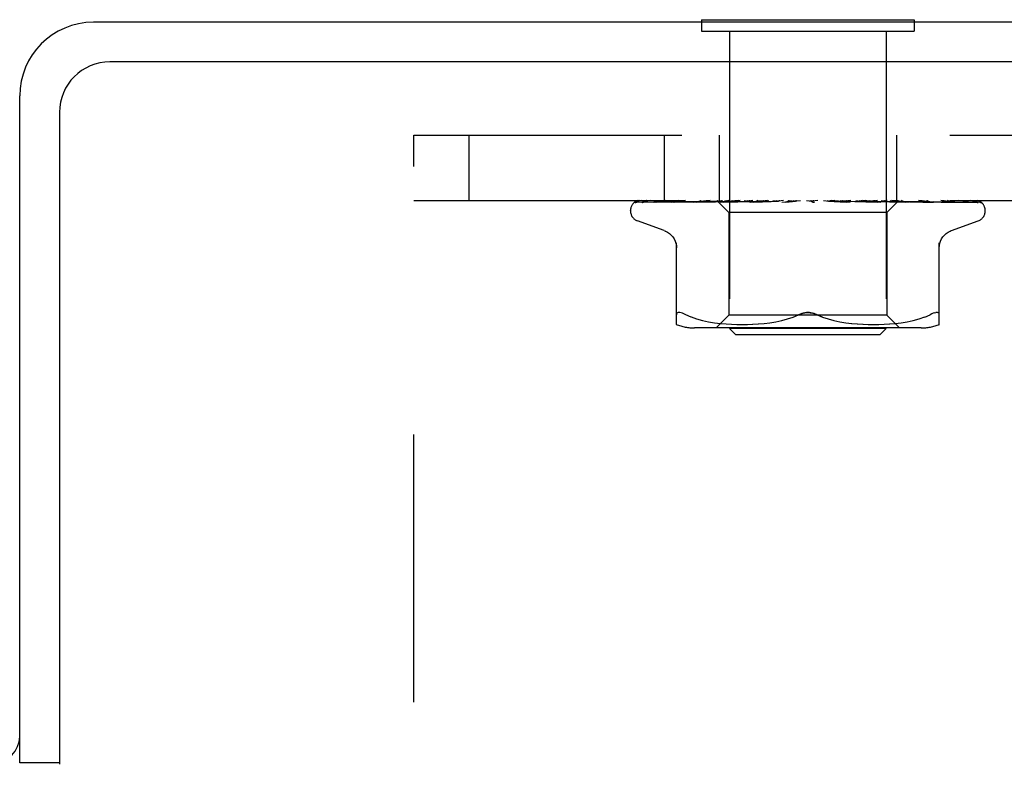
# Model space of a CAD drawing. Header units: inches. Extents: x 0 to 77.3, y 0 to 50.
# Tile 8 of 56: x 3.8 to 5.4, y 31.9 to 33.1. Entities that reach past the tile are written whole.
import ezdxf

# ---------------------------------------------------------------- set-up
doc = ezdxf.new("R2010")
doc.units = ezdxf.units.IN
doc.header["$LTSCALE"] = 4.25
doc.header["$MEASUREMENT"] = 0
doc.linetypes.add('HIDDEN', pattern=[0.2, 0.1, -0.1])
doc.layers.get('0').update_dxf_attribs({"linetype": 'CONTINUOUS'})
doc.layers.add('DEFAULT_2', color=8, linetype='HIDDEN')

msp = doc.modelspace()

# ---------------------------------------------------------------- linework, layer by layer
at = {"color": 3, "linetype": 'Continuous'}
for p, q in [((9.410646, 33.048388), (3.932646, 33.048388)), ((9.410646, 32.985388), (3.958646, 32.985388)), ((3.815646, 31.873388), (3.815646, 32.931388)), ((3.878646, 32.905388), (3.878646, 31.87151))]:
    msp.add_line(p, q, dxfattribs=at)
at = {"color": 7, "linetype": 'Continuous'}
for p, q in [((4.897146, 33.052388), (4.897146, 33.048388)), ((4.897146, 33.052388), (5.234146, 33.052388)), ((5.234146, 33.052388), (5.234146, 33.048388)), ((3.878646, 31.873388), (3.815646, 31.873388))]:
    msp.add_line(p, q, dxfattribs=at)
at = {"color": 3, "linetype": 'Continuous'}
for centre, radius, start, end in [((3.932646, 32.931388), 0.117, 90, 180), ((3.958646, 32.905388), 0.08, 90, 180), ((3.773646, 31.915388), 0.042, 270, 360)]:
    msp.add_arc(centre, radius, start, end, dxfattribs=at)
at = {"layer": 'DEFAULT_2', "color": 8, "linetype": 'HIDDEN'}
for p, q in [((4.897146, 33.048388), (4.897146, 33.034388)), ((5.234146, 33.048388), (5.234146, 33.034388)), ((4.897146, 33.034388), (5.234146, 33.034388)), ((4.941646, 33.034388), (4.941646, 32.562388)), ((5.189646, 33.034388), (5.189646, 32.562388)), ((4.440646, 31.119388), (4.440646, 32.869388)), ((4.440646, 32.869388), (8.690646, 32.869388)), ((4.527946, 32.869388), (4.527946, 32.765388)), ((4.837946, 32.869388), (4.837946, 32.765388)), ((4.925146, 32.869388), (4.925146, 32.765388)), ((5.206146, 32.869388), (5.206146, 32.765388)), ((4.440646, 32.765388), (8.690646, 32.765388)), ((4.794015, 32.762745), (4.840172, 32.763419)), ((4.794614, 32.762745), (4.862695, 32.763745)), ((4.80324, 32.762745), (4.869751, 32.763745)), ((4.805015, 32.762745), (4.891164, 32.764054)), ((4.824845, 32.762745), (4.88527, 32.763745)), ((4.840555, 32.763419), (4.904762, 32.764347)), ((4.849401, 32.76274), (4.849495, 32.762746)), ((4.849491, 32.762745), (4.904617, 32.763746)), ((4.853387, 32.762745), (4.889046, 32.76342)), ((4.86298, 32.763745), (4.922806, 32.764601)), ((4.884851, 32.762746), (4.945648, 32.764055)), ((4.884986, 32.762755), (4.884855, 32.762746)), ((4.88527, 32.763745), (4.938274, 32.764602)), ((4.889046, 32.76342), (4.923143, 32.764055)), ((4.889617, 32.762746), (4.919049, 32.76342)), ((4.89058, 32.764054), (4.927923, 32.764602)), ((4.891164, 32.764054), (4.928076, 32.764602)), ((4.910637, 32.765388), (4.904344, 32.764776)), ((4.904617, 32.763746), (4.952749, 32.764602)), ((4.90488, 32.764347), (4.922857, 32.764601)), ((4.919049, 32.76342), (4.947219, 32.764055)), ((4.921395, 32.765388), (4.940396, 32.746387)), ((4.922858, 32.764601), (4.922782, 32.764625)), ((4.922806, 32.764601), (4.922833, 32.764625)), ((4.923143, 32.764055), (4.953086, 32.764602)), ((4.926768, 32.762747), (4.993805, 32.764603)), ((4.927022, 32.762763), (4.926772, 32.762747)), ((4.935007, 32.763531), (4.927028, 32.762763)), ((4.928077, 32.764601), (4.927895, 32.764625)), ((4.927924, 32.764601), (4.928046, 32.764625)), ((4.932237, 32.762747), (4.954377, 32.763422)), ((4.944014, 32.764378), (4.935007, 32.763531)), ((4.938275, 32.764601), (4.937986, 32.764625)), ((4.938026, 32.764601), (4.938232, 32.764625)), ((4.955105, 32.765388), (4.944014, 32.764378)), ((4.945648, 32.764055), (4.971566, 32.764602)), ((4.946828, 32.765388), (4.952691, 32.764625)), ((4.947219, 32.764055), (4.971979, 32.764602)), ((4.953086, 32.764601), (4.952691, 32.764625)), ((4.952749, 32.764601), (4.953023, 32.764625)), ((4.958142, 32.765388), (4.953023, 32.764625)), ((4.954377, 32.763422), (4.975601, 32.764056)), ((4.964456, 32.765388), (4.971478, 32.764625)), ((4.971979, 32.764602), (4.971478, 32.764625)), ((4.971565, 32.764603), (4.971884, 32.764625)), ((4.978287, 32.765388), (4.971884, 32.764625)), ((4.974017, 32.762767), (4.973753, 32.76275)), ((4.973757, 32.76275), (5.018692, 32.764606)), ((4.974045, 32.762769), (4.986535, 32.76389)), ((4.975601, 32.764056), (4.994283, 32.764603)), ((4.979749, 32.762752), (4.993794, 32.763426)), ((4.985741, 32.765388), (4.993669, 32.764625)), ((4.986535, 32.76389), (4.998329, 32.764932)), ((4.99391, 32.764607), (4.993669, 32.764625)), ((4.993794, 32.763426), (5.007303, 32.76406)), ((4.993805, 32.764603), (4.994135, 32.764625)), ((4.994283, 32.764604), (4.99391, 32.764607)), ((5.00159, 32.765388), (4.994135, 32.764625)), ((4.998329, 32.764932), (5.003558, 32.765388)), ((5.007303, 32.76406), (5.019229, 32.764607)), ((5.009913, 32.765388), (5.018462, 32.764625)), ((5.018692, 32.764606), (5.01897, 32.764625)), ((5.027208, 32.765388), (5.01897, 32.764625)), ((5.024278, 32.762769), (5.054216, 32.765388)), ((5.030749, 32.762794), (5.036147, 32.763462)), ((5.0361, 32.765388), (5.044959, 32.764625)), ((5.036147, 32.763462), (5.041434, 32.764094)), ((5.041434, 32.764094), (5.046176, 32.764639)), ((5.063355, 32.765388), (5.072205, 32.764625)), ((5.069174, 32.765388), (5.06955, 32.765194)), ((5.070975, 32.764604), (5.070855, 32.764714)), ((5.071059, 32.764528), (5.070975, 32.764604)), ((5.071107, 32.764486), (5.071059, 32.764528)), ((5.071221, 32.764387), (5.071161, 32.764439)), ((5.071925, 32.763849), (5.071941, 32.763838)), ((5.081636, 32.765388), (5.072742, 32.764625)), ((5.090693, 32.765388), (5.099213, 32.764625)), ((5.09883, 32.764613), (5.107198, 32.764068)), ((5.09941, 32.76461), (5.099213, 32.764625)), ((5.09941, 32.76461), (5.132631, 32.762754)), ((5.108479, 32.765388), (5.099735, 32.764625)), ((5.132432, 32.762769), (5.102572, 32.765388)), ((5.107198, 32.764068), (5.116645, 32.763433)), ((5.116645, 32.763433), (5.126428, 32.76276)), ((5.117125, 32.765388), (5.125008, 32.764625)), ((5.124816, 32.764604), (5.125497, 32.764625)), ((5.124816, 32.764605), (5.140191, 32.764058)), ((5.125324, 32.764604), (5.125008, 32.764625)), ((5.125324, 32.764604), (5.181564, 32.762748)), ((5.133773, 32.765388), (5.125497, 32.764625)), ((5.132641, 32.762754), (5.132441, 32.762768)), ((5.140191, 32.764058), (5.157637, 32.763423)), ((5.141697, 32.765388), (5.148658, 32.764625)), ((5.14854, 32.764602), (5.149096, 32.764625)), ((5.148541, 32.764603), (5.17036, 32.764056)), ((5.148987, 32.764602), (5.148658, 32.764625)), ((5.148988, 32.764603), (5.198458, 32.763421)), ((5.156605, 32.765388), (5.149096, 32.764625)), ((5.159223, 32.764781), (5.152355, 32.765388)), ((5.157637, 32.763423), (5.175812, 32.762749)), ((5.168294, 32.763963), (5.159223, 32.764781)), ((5.16352, 32.765388), (5.169307, 32.764625)), ((5.181286, 32.762766), (5.168294, 32.763963)), ((5.16923, 32.764602), (5.169678, 32.764625)), ((5.169231, 32.764602), (5.196706, 32.764055)), ((5.169607, 32.764602), (5.169307, 32.764625)), ((5.17615, 32.765388), (5.169678, 32.764625)), ((5.17036, 32.764056), (5.19517, 32.763421)), ((5.181573, 32.762748), (5.181291, 32.762765)), ((5.181806, 32.765388), (5.184069, 32.765005)), ((5.184069, 32.765005), (5.18621, 32.764625)), ((5.186158, 32.764601), (5.186501, 32.764625)), ((5.186159, 32.764602), (5.236194, 32.763746)), ((5.186452, 32.764601), (5.18621, 32.764625)), ((5.189152, 32.765005), (5.186501, 32.764625)), ((5.1917, 32.765388), (5.189152, 32.765005)), ((5.209137, 32.764628), (5.190896, 32.746387)), ((5.19517, 32.763421), (5.221073, 32.762746)), ((5.196706, 32.764055), (5.227982, 32.76342)), ((5.198458, 32.763421), (5.226213, 32.762746)), ((5.198719, 32.764601), (5.198955, 32.764625)), ((5.19872, 32.764602), (5.255328, 32.763745)), ((5.198921, 32.764601), (5.198755, 32.764625)), ((5.205559, 32.764778), (5.199022, 32.765388)), ((5.214046, 32.763959), (5.205559, 32.764778)), ((5.206463, 32.764601), (5.206591, 32.764625)), ((5.206565, 32.764601), (5.20649, 32.764625)), ((5.209858, 32.765388), (5.20911, 32.764601)), ((5.20911, 32.764601), (5.209116, 32.764607)), ((5.20911, 32.764601), (5.291953, 32.763419)), ((5.209116, 32.764607), (5.209133, 32.764625)), ((5.226209, 32.762747), (5.226006, 32.76276)), ((5.227982, 32.76342), (5.260675, 32.762745)), ((5.236194, 32.763746), (5.293207, 32.762745)), ((5.255328, 32.763745), (5.319845, 32.762745)), ((5.26498, 32.76275), (5.25834, 32.76352)), ((5.265021, 32.762746), (5.264989, 32.762749)), ((5.265409, 32.763745), (5.332687, 32.762745)), ((5.293208, 32.762746), (5.293438, 32.762728)), ((5.29661, 32.762746), (5.296721, 32.762741)), ((5.296721, 32.762741), (5.296866, 32.762727)), ((4.784396, 32.748891), (4.784396, 32.749721)), ((4.940396, 32.746387), (4.940396, 32.583364)), ((5.190896, 32.746387), (4.940396, 32.746387)), ((5.190896, 32.746387), (5.190896, 32.583364)), ((5.342381, 32.76107), (5.342326, 32.761123)), ((5.346896, 32.748891), (5.346896, 32.749721)), ((4.837654, 32.717837), (4.795362, 32.73323)), ((5.293638, 32.717837), (5.33593, 32.73323)), ((4.857312, 32.56888), (4.857312, 32.698102)), ((5.273979, 32.56888), (5.273979, 32.698102)), ((4.880358, 32.580693), (4.871896, 32.584299)), ((4.880328, 32.580703), (4.889218, 32.577628)), ((4.88917, 32.577643), (4.898575, 32.575119)), ((4.898523, 32.575132), (4.908131, 32.573117)), ((4.940396, 32.583364), (4.920396, 32.563364)), ((5.190896, 32.583364), (4.940396, 32.583364)), ((5.014888, 32.573128), (5.024389, 32.575113)), ((5.024305, 32.575094), (5.033612, 32.577589)), ((5.033564, 32.577575), (5.042482, 32.58066)), ((5.042461, 32.580652), (5.051062, 32.584299)), ((5.088831, 32.580652), (5.080229, 32.584299)), ((5.097679, 32.577589), (5.106986, 32.575094)), ((5.106903, 32.575113), (5.116404, 32.573128)), ((5.190896, 32.583364), (5.210896, 32.563364)), ((5.223161, 32.573117), (5.232769, 32.575132)), ((5.232716, 32.575119), (5.242122, 32.577643)), ((5.242074, 32.577628), (5.250963, 32.580703)), ((5.250934, 32.580693), (5.259396, 32.584299)), ((5.266699, 32.587209), (5.268517, 32.587606)), ((5.245238, 32.563364), (4.886053, 32.563364)), ((4.90808, 32.573126), (4.917667, 32.571605)), ((4.917617, 32.571612), (4.927037, 32.570501)), ((4.926981, 32.570507), (4.935963, 32.569737)), ((4.935881, 32.569742), (4.944614, 32.569253)), ((4.951646, 32.552388), (4.941646, 32.562388)), ((5.189646, 32.562388), (4.941646, 32.562388)), ((4.944499, 32.569259), (4.952995, 32.568968)), ((4.952851, 32.568971), (4.961306, 32.568885)), ((4.961136, 32.568885), (4.969732, 32.568965)), ((4.969543, 32.568961), (4.97832, 32.569252)), ((4.978121, 32.569244), (4.987206, 32.569756)), ((4.987011, 32.569742), (4.996304, 32.57054)), ((4.996123, 32.570522), (5.005617, 32.571648)), ((5.005463, 32.571627), (5.015008, 32.57315)), ((5.116283, 32.57315), (5.125828, 32.571627)), ((5.125674, 32.571648), (5.135168, 32.570522)), ((5.134988, 32.57054), (5.144281, 32.569742)), ((5.144085, 32.569756), (5.15317, 32.569244)), ((5.152972, 32.569252), (5.161748, 32.568961)), ((5.161559, 32.568965), (5.170155, 32.568885)), ((5.169985, 32.568885), (5.178441, 32.568971)), ((5.178296, 32.568968), (5.186793, 32.569259)), ((5.179646, 32.552388), (5.189646, 32.562388)), ((5.186678, 32.569253), (5.19541, 32.569742)), ((5.195328, 32.569737), (5.204311, 32.570507)), ((5.204255, 32.570501), (5.213674, 32.571612)), ((5.213624, 32.571605), (5.223212, 32.573126)), ((5.179646, 32.552388), (4.951646, 32.552388))]:
    msp.add_line(p, q, dxfattribs=at)
for points in [[(4.791288, 32.762054), (4.79162, 32.762218), (4.792141, 32.762423), (4.792735, 32.762592), (4.793378, 32.762703), (4.794019, 32.762745)], [(4.80109, 32.765388), (4.799466, 32.765008), (4.797834, 32.764572), (4.796296, 32.764107), (4.794844, 32.763613), (4.793469, 32.763081), (4.79217, 32.762501), (4.791294, 32.762057)], [(4.791784, 32.761988), (4.791749, 32.761962), (4.791692, 32.761922), (4.791735, 32.76195), (4.791887, 32.762041), (4.792161, 32.762182), (4.792542, 32.762347), (4.793022, 32.762509), (4.793576, 32.762642), (4.794177, 32.762724), (4.794616, 32.762745)], [(4.797873, 32.765388), (4.797651, 32.765308), (4.796977, 32.765046), (4.796332, 32.764766), (4.795719, 32.764474), (4.795138, 32.764172), (4.79459, 32.763867), (4.794078, 32.763563), (4.793601, 32.763263), (4.793164, 32.762975), (4.792768, 32.762701), (4.792421, 32.762454), (4.791784, 32.761988)], [(4.795433, 32.765388), (4.794464, 32.765018), (4.793592, 32.764621), (4.793456, 32.764553)], [(4.802119, 32.762602), (4.802326, 32.762649), (4.802809, 32.762721), (4.803245, 32.762746)], [(4.816005, 32.765388), (4.814278, 32.765108), (4.811991, 32.764709), (4.809769, 32.764291), (4.807614, 32.763858), (4.805525, 32.763408), (4.803509, 32.762942), (4.802123, 32.762601)], [(4.803828, 32.762617), (4.803758, 32.76258), (4.803616, 32.762509), (4.803588, 32.762496), (4.803685, 32.762533), (4.80392, 32.762604), (4.804281, 32.762681), (4.804753, 32.762735), (4.805016, 32.762746)], [(4.804324, 32.762888), (4.803997, 32.762708), (4.803828, 32.762617)], [(4.809581, 32.765388), (4.809327, 32.765299), (4.808648, 32.765043), (4.807994, 32.764771), (4.807369, 32.764489), (4.806771, 32.764202), (4.806205, 32.763915), (4.805671, 32.763633), (4.805175, 32.763362), (4.804324, 32.762888)], [(4.821499, 32.762706), (4.821708, 32.762732), (4.821962, 32.762746)], [(4.839823, 32.765388), (4.837881, 32.765141), (4.834947, 32.764751), (4.832035, 32.764343), (4.829152, 32.763921), (4.826298, 32.763485), (4.823481, 32.763034), (4.821506, 32.762706)], [(4.821957, 32.762745), (4.903281, 32.764054), (4.921783, 32.764347)], [(4.824472, 32.762738), (4.824394, 32.762711), (4.824336, 32.762692), (4.824405, 32.762707), (4.82461, 32.762734), (4.824842, 32.762746)], [(4.825768, 32.763322), (4.825283, 32.763091), (4.82488, 32.762907), (4.824578, 32.762779), (4.824472, 32.762738)], [(4.83047, 32.765388), (4.829954, 32.765204), (4.829142, 32.764887), (4.828369, 32.764556), (4.827638, 32.764223), (4.826955, 32.763899), (4.825768, 32.763322)], [(4.871744, 32.765388), (4.869582, 32.765156), (4.866083, 32.764768), (4.862562, 32.764364), (4.859028, 32.763945), (4.855482, 32.763512), (4.85193, 32.763066), (4.84941, 32.762741)], [(4.853615, 32.762808), (4.853464, 32.762769), (4.853337, 32.762745), (4.853362, 32.762745), (4.853385, 32.762746)], [(4.859785, 32.765388), (4.859137, 32.765149), (4.85826, 32.764795), (4.857434, 32.764435), (4.856669, 32.764089), (4.855954, 32.763761), (4.855289, 32.763461), (4.854688, 32.763201), (4.854159, 32.76299), (4.853742, 32.762846), (4.853615, 32.762808)], [(4.904344, 32.764776), (4.900332, 32.764373), (4.896265, 32.763956), (4.892145, 32.763525), (4.884994, 32.762756)], [(4.893001, 32.763888), (4.892316, 32.763585), (4.891671, 32.763316), (4.891073, 32.763091), (4.89055, 32.762922), (4.890121, 32.762814), (4.889806, 32.762762), (4.889614, 32.762746)], [(4.89646, 32.765388), (4.896004, 32.765213), (4.895215, 32.764885), (4.89445, 32.764548), (4.893001, 32.763888)], [(4.921467, 32.765388), (4.921747, 32.765196), (4.922059, 32.765005), (4.922404, 32.764814), (4.922782, 32.764625)], [(4.921769, 32.765388), (4.922083, 32.765114), (4.922343, 32.764899), (4.922552, 32.764739), (4.922705, 32.764639), (4.922798, 32.764601), (4.922806, 32.764601)], [(4.922403, 32.765388), (4.92261, 32.765114), (4.92276, 32.764899), (4.922852, 32.764739), (4.922888, 32.764639), (4.922864, 32.764601), (4.922858, 32.764601)], [(4.923207, 32.765388), (4.923063, 32.765196), (4.922953, 32.765005), (4.922876, 32.764814), (4.922833, 32.764625)], [(4.924938, 32.765388), (4.925631, 32.765196), (4.926355, 32.765005), (4.927109, 32.764814), (4.927895, 32.764625)], [(4.926335, 32.765388), (4.926744, 32.765114), (4.927106, 32.764899), (4.927423, 32.764739), (4.927688, 32.764639), (4.927895, 32.764601), (4.927924, 32.764601)], [(4.930095, 32.765388), (4.929532, 32.765196), (4.929004, 32.765005), (4.928508, 32.764814), (4.928046, 32.764625)], [(4.928215, 32.765388), (4.928307, 32.765114), (4.928341, 32.764899), (4.928314, 32.764739), (4.92823, 32.764639), (4.928077, 32.764601)], [(4.937595, 32.764688), (4.936115, 32.76398), (4.935384, 32.763648), (4.934666, 32.763349), (4.933983, 32.763102), (4.933354, 32.762918), (4.932804, 32.762804), (4.932355, 32.762754), (4.932228, 32.762748)], [(4.933495, 32.765388), (4.934576, 32.765196), (4.935685, 32.765005), (4.936821, 32.764814), (4.937986, 32.764625)], [(4.935935, 32.765388), (4.936426, 32.765114), (4.936876, 32.764899), (4.93729, 32.764739), (4.937657, 32.764639), (4.93797, 32.764601), (4.938026, 32.764601)], [(4.939154, 32.765388), (4.938345, 32.765038), (4.937595, 32.764688)], [(4.941882, 32.765388), (4.940922, 32.765196), (4.939993, 32.765005), (4.939097, 32.764814), (4.938232, 32.764625)], [(4.938994, 32.765388), (4.938968, 32.765114), (4.938884, 32.764899), (4.938739, 32.764739), (4.938539, 32.764639), (4.938275, 32.764601)], [(4.950224, 32.765388), (4.950778, 32.765114), (4.9513, 32.764899), (4.951796, 32.764739), (4.952253, 32.764639), (4.95266, 32.764601), (4.952749, 32.764601)], [(4.95435, 32.765388), (4.954207, 32.765114), (4.954009, 32.764899), (4.953751, 32.764739), (4.953442, 32.764639), (4.953086, 32.764601)], [(4.968684, 32.765388), (4.969286, 32.765113), (4.969861, 32.764897), (4.970414, 32.764739), (4.970938, 32.764641), (4.971427, 32.764602), (4.971565, 32.764603)], [(4.973729, 32.765388), (4.973474, 32.765114), (4.973168, 32.764899), (4.972807, 32.764739), (4.972401, 32.764639), (4.971979, 32.764602)], [(4.986291, 32.765388), (4.986114, 32.765303), (4.985509, 32.764996), (4.984915, 32.764679), (4.984318, 32.764355), (4.983705, 32.764032), (4.983066, 32.763715), (4.982396, 32.763417), (4.981707, 32.763156), (4.981004, 32.762946), (4.980331, 32.762811), (4.979731, 32.762752)], [(4.990649, 32.765388), (4.991268, 32.765114), (4.991876, 32.764899), (4.992479, 32.764739), (4.993063, 32.764639), (4.993613, 32.764601), (4.993805, 32.764603)], [(4.99643, 32.765388), (4.996102, 32.765133), (4.995735, 32.764928), (4.995326, 32.76477), (4.994883, 32.764663), (4.994412, 32.764609), (4.994283, 32.764604)], [(5.015325, 32.765388), (5.015943, 32.765114), (5.016561, 32.764899), (5.017186, 32.764739), (5.017802, 32.764639), (5.018395, 32.764601), (5.018692, 32.764606)], [(5.019229, 32.764607), (5.019052, 32.764601), (5.018462, 32.764625)], [(5.021632, 32.765388), (5.021185, 32.765114), (5.020701, 32.764899), (5.020175, 32.764739), (5.019621, 32.764639), (5.019229, 32.764607)], [(5.036073, 32.765388), (5.035915, 32.765293), (5.035531, 32.765047), (5.035165, 32.7648), (5.034791, 32.764544), (5.034399, 32.76428), (5.033978, 32.764011), (5.033512, 32.763739), (5.032987, 32.76347), (5.032405, 32.76322), (5.031762, 32.763004), (5.031094, 32.762847), (5.030663, 32.762785)], [(5.041819, 32.765388), (5.042414, 32.765114), (5.04302, 32.764899), (5.043645, 32.764739), (5.044271, 32.764639), (5.044885, 32.764601), (5.045491, 32.764625)], [(5.046176, 32.764639), (5.045573, 32.764601), (5.044959, 32.764625)], [(5.048426, 32.765388), (5.047905, 32.765114), (5.047357, 32.764899), (5.046776, 32.764739), (5.046176, 32.764639)], [(5.06955, 32.765194), (5.069724, 32.765114), (5.070297, 32.764899), (5.070898, 32.764739), (5.071513, 32.764639), (5.072125, 32.764601), (5.072742, 32.764625)], [(5.06955, 32.765194), (5.069962, 32.764993), (5.070409, 32.764761), (5.070835, 32.764525), (5.071241, 32.764286), (5.07163, 32.764043), (5.071925, 32.763849)], [(5.070855, 32.764714), (5.070798, 32.764765), (5.070714, 32.764839), (5.070603, 32.764934), (5.070457, 32.765052), (5.070287, 32.765181), (5.070107, 32.765307), (5.069986, 32.765388)], [(5.070946, 32.764626), (5.070984, 32.764596), (5.071068, 32.764523), (5.071201, 32.764406), (5.071385, 32.764251), (5.071624, 32.764063), (5.071925, 32.763849)], [(5.071447, 32.7642), (5.071364, 32.764267), (5.071289, 32.764329)], [(5.071941, 32.763838), (5.071864, 32.76389), (5.071744, 32.763974), (5.071636, 32.764054), (5.071537, 32.764129)], [(5.071941, 32.763838), (5.07227, 32.763631), (5.072678, 32.76341), (5.073145, 32.763199), (5.073665, 32.763015), (5.074236, 32.76287), (5.074832, 32.762778), (5.075425, 32.762745), (5.076011, 32.762769)], [(5.075841, 32.765388), (5.075266, 32.765114), (5.074674, 32.764899), (5.074058, 32.764739), (5.073435, 32.764639), (5.072819, 32.764601), (5.072205, 32.764625)], [(5.096402, 32.765388), (5.096888, 32.765114), (5.097406, 32.764899), (5.097962, 32.764739), (5.098542, 32.764639), (5.09883, 32.764613)], [(5.09883, 32.764613), (5.099131, 32.764601), (5.099735, 32.764625)], [(5.102889, 32.765388), (5.102279, 32.765114), (5.101664, 32.764899), (5.101036, 32.764739), (5.100412, 32.764639), (5.099806, 32.764601), (5.09941, 32.76461)], [(5.126468, 32.762758), (5.126322, 32.762769), (5.125685, 32.762857), (5.125019, 32.763016), (5.124356, 32.763236), (5.123731, 32.763495), (5.123142, 32.763779), (5.122595, 32.764074), (5.122079, 32.764371), (5.12158, 32.764668), (5.121085, 32.764961), (5.120577, 32.765249), (5.120318, 32.765388)], [(5.122518, 32.765388), (5.122922, 32.765114), (5.123367, 32.764899), (5.123858, 32.764739), (5.124382, 32.764639), (5.124816, 32.764604)], [(5.12859, 32.765388), (5.127968, 32.765114), (5.127352, 32.764899), (5.126735, 32.764739), (5.126133, 32.764639), (5.125559, 32.764601), (5.125324, 32.764604)], [(5.146579, 32.765388), (5.146886, 32.765114), (5.147242, 32.764899), (5.14765, 32.764739), (5.1481, 32.764639), (5.14854, 32.764602)], [(5.152016, 32.765388), (5.151405, 32.765114), (5.150811, 32.764899), (5.150227, 32.764739), (5.149667, 32.764639), (5.149146, 32.764601), (5.148987, 32.764602)], [(5.167714, 32.765388), (5.167914, 32.765114), (5.168167, 32.764899), (5.168478, 32.764739), (5.168837, 32.764639), (5.16923, 32.764602)], [(5.17168, 32.764087), (5.170328, 32.764767), (5.16966, 32.765094), (5.169017, 32.765388)], [(5.17232, 32.765388), (5.171742, 32.765114), (5.171191, 32.764899), (5.170661, 32.764739), (5.170165, 32.764639), (5.169716, 32.764601), (5.169607, 32.764602)], [(5.169607, 32.764602), (5.230764, 32.76342), (5.24827, 32.763076), (5.265026, 32.762745)], [(5.175824, 32.762749), (5.175714, 32.762754), (5.175163, 32.762816), (5.174516, 32.762953), (5.17381, 32.763168), (5.173095, 32.76344), (5.172378, 32.763753), (5.17168, 32.764087)], [(5.185161, 32.765388), (5.185245, 32.765114), (5.185387, 32.764899), (5.185589, 32.764739), (5.185845, 32.764639), (5.186158, 32.764601)], [(5.188769, 32.765388), (5.188245, 32.765114), (5.187756, 32.764899), (5.1873, 32.764739), (5.186885, 32.764639), (5.186523, 32.764601), (5.186452, 32.764601)], [(5.186453, 32.764602), (5.257086, 32.76342), (5.277286, 32.763076), (5.296615, 32.762745)], [(5.195893, 32.765388), (5.196658, 32.765196), (5.19739, 32.765005), (5.198089, 32.764814), (5.198755, 32.764625)], [(5.198288, 32.765388), (5.198254, 32.765114), (5.19828, 32.764899), (5.198366, 32.764739), (5.198508, 32.764639), (5.198719, 32.764601)], [(5.200768, 32.765388), (5.200316, 32.765114), (5.199908, 32.764899), (5.199541, 32.764739), (5.199224, 32.764639), (5.198963, 32.764601), (5.198921, 32.764601)], [(5.202695, 32.765388), (5.201804, 32.765196), (5.200884, 32.765005), (5.199934, 32.764814), (5.198955, 32.764625)], [(5.205273, 32.765388), (5.205628, 32.765196), (5.205949, 32.765005), (5.206236, 32.764814), (5.20649, 32.764625)], [(5.206621, 32.765388), (5.20647, 32.765114), (5.206379, 32.764899), (5.206345, 32.764739), (5.20637, 32.764639), (5.206463, 32.764601)], [(5.206463, 32.764601), (5.288241, 32.763419), (5.311569, 32.763076), (5.33388, 32.762745)], [(5.207884, 32.765388), (5.20752, 32.765114), (5.207208, 32.764899), (5.206944, 32.764739), (5.206734, 32.764639), (5.206583, 32.764601), (5.206565, 32.764601)], [(5.208737, 32.765388), (5.208248, 32.765196), (5.207728, 32.765005), (5.207176, 32.764814), (5.206591, 32.764625)], [(5.209606, 32.765388), (5.209538, 32.765196), (5.209437, 32.765005), (5.209302, 32.764814), (5.209133, 32.764625)], [(5.225999, 32.76276), (5.222824, 32.763084), (5.214046, 32.763959)], [(5.217555, 32.763867), (5.215965, 32.764603), (5.215143, 32.764973), (5.214298, 32.765327), (5.214144, 32.765388)], [(5.215386, 32.764347), (5.27498, 32.76342), (5.296723, 32.763076), (5.317503, 32.762745)], [(5.221075, 32.762747), (5.220752, 32.762773), (5.220287, 32.762856), (5.219707, 32.763013), (5.219043, 32.763242), (5.218315, 32.763533), (5.217555, 32.763867)], [(5.25834, 32.76352), (5.25449, 32.763952), (5.250673, 32.764369), (5.24689, 32.764773), (5.240891, 32.765388)], [(5.256172, 32.764504), (5.255375, 32.76485), (5.254543, 32.765189), (5.254011, 32.765388)], [(5.260677, 32.762746), (5.260675, 32.762746), (5.260588, 32.762755), (5.26036, 32.762796), (5.259999, 32.762891), (5.259523, 32.76305), (5.258954, 32.763269), (5.258326, 32.763534), (5.257647, 32.763836), (5.256172, 32.764504)], [(5.296857, 32.762727), (5.294602, 32.763053), (5.291404, 32.763501), (5.288192, 32.763936), (5.284971, 32.764355), (5.281741, 32.764761), (5.278512, 32.76515), (5.276457, 32.765388)], [(5.293411, 32.762734), (5.293373, 32.762744), (5.293175, 32.762805), (5.292849, 32.762926), (5.292406, 32.76311), (5.29187, 32.76335), (5.291272, 32.763627), (5.290608, 32.763939), (5.289879, 32.764276), (5.289093, 32.764627), (5.288247, 32.76498), (5.287356, 32.765318), (5.287158, 32.765388)], [(5.291953, 32.763419), (5.338254, 32.762745), (5.338646, 32.762724), (5.33903, 32.76268), (5.339405, 32.762614), (5.339769, 32.762526), (5.34012, 32.762419), (5.340457, 32.762295), (5.340777, 32.762155), (5.341081, 32.762003), (5.341367, 32.761839), (5.341631, 32.76167), (5.341872, 32.761498), (5.342075, 32.761339), (5.342225, 32.761212), (5.342327, 32.76112), (5.342374, 32.761077), (5.34238, 32.761071)], [(5.320573, 32.762669), (5.318891, 32.763001), (5.316471, 32.763457), (5.313995, 32.763898), (5.311471, 32.764324), (5.308897, 32.764735), (5.306279, 32.765128), (5.304449, 32.765388)], [(5.316365, 32.763636), (5.315775, 32.763934), (5.315144, 32.764242), (5.314478, 32.76455), (5.313778, 32.764854), (5.313049, 32.765145), (5.312374, 32.765388)], [(5.318306, 32.76265), (5.318351, 32.762638), (5.318414, 32.762619), (5.318344, 32.762647), (5.318133, 32.762741), (5.317807, 32.762898), (5.317393, 32.763107), (5.316365, 32.763636)], [(5.317504, 32.762746), (5.317852, 32.762726), (5.318165, 32.762681), (5.318306, 32.76265)], [(5.31984, 32.762746), (5.320302, 32.762714), (5.320574, 32.762671)], [(5.33559, 32.762453), (5.334485, 32.762818), (5.332859, 32.763311), (5.331149, 32.763782), (5.329361, 32.764232), (5.327492, 32.764663), (5.32554, 32.765073), (5.323892, 32.765388)], [(5.334733, 32.762307), (5.334766, 32.76229), (5.334733, 32.762309), (5.334583, 32.762399), (5.334319, 32.762562), (5.333964, 32.762784), (5.333544, 32.763044), (5.333065, 32.763333), (5.332542, 32.763637), (5.331975, 32.763951), (5.33137, 32.764267), (5.330728, 32.76458), (5.33005, 32.764884), (5.329339, 32.765172), (5.328746, 32.765388)], [(5.332686, 32.762745), (5.333097, 32.762725), (5.33364, 32.762651), (5.334103, 32.762542), (5.334458, 32.762424), (5.334676, 32.762334), (5.334733, 32.762307)], [(5.333875, 32.762745), (5.334454, 32.762708), (5.335033, 32.762611), (5.335524, 32.762476), (5.335581, 32.762457)], [(5.342553, 32.760943), (5.341709, 32.761768), (5.340582, 32.762635), (5.339433, 32.763339), (5.338252, 32.763935), (5.337019, 32.76446), (5.335709, 32.764931), (5.334187, 32.765388)], [(5.342035, 32.761407), (5.341914, 32.761524), (5.341775, 32.761654), (5.341624, 32.761794), (5.341459, 32.761943), (5.341282, 32.762098), (5.341094, 32.762259), (5.340894, 32.762426), (5.340682, 32.762596), (5.340459, 32.76277), (5.340226, 32.762946), (5.339981, 32.763124), (5.339726, 32.763303), (5.339462, 32.763482), (5.339188, 32.76366), (5.338904, 32.763838), (5.33861, 32.764014), (5.338307, 32.764188), (5.337993, 32.76436), (5.33767, 32.764529), (5.337338, 32.764694), (5.336997, 32.764854), (5.336647, 32.765009), (5.336289, 32.765158), (5.335923, 32.765301), (5.335686, 32.765388)], [(5.342326, 32.761123), (5.342214, 32.761233), (5.342035, 32.761407)], [(4.838121, 32.717667), (4.840039, 32.71689), (4.843299, 32.71518), (4.846335, 32.713058), (4.849097, 32.710546), (4.851531, 32.707689), (4.853577, 32.704535), (4.855202, 32.701148), (4.856375, 32.697593), (4.857079, 32.69393), (4.857312, 32.690259)], [(5.273979, 32.690259), (5.274212, 32.69393), (5.274916, 32.697593), (5.27609, 32.701148), (5.277714, 32.704535), (5.279761, 32.707689), (5.282194, 32.710546), (5.284956, 32.713058), (5.287993, 32.71518), (5.291253, 32.71689), (5.29317, 32.717667)], [(4.871896, 32.584299), (4.869137, 32.585561), (4.866698, 32.586533), (4.864593, 32.587209), (4.862774, 32.587606), (4.86122, 32.58774), (4.85991, 32.587606), (4.85884, 32.587209), (4.858026, 32.586533), (4.857499, 32.585561), (4.857312, 32.584299)], [(5.051062, 32.584299), (5.052319, 32.584878), (5.053643, 32.585421), (5.05504, 32.585932), (5.056493, 32.586395), (5.057991, 32.586799), (5.059522, 32.587138), (5.061077, 32.587402), (5.062631, 32.587592), (5.064152, 32.587703), (5.065646, 32.587737)], [(5.065646, 32.587737), (5.063259, 32.58765), (5.060821, 32.587365), (5.058344, 32.586881), (5.055868, 32.586205), (5.053435, 32.585345), (5.051062, 32.584299)], [(5.080229, 32.584299), (5.077854, 32.585346), (5.075419, 32.586206), (5.072943, 32.586882), (5.070466, 32.587366), (5.068029, 32.58765), (5.065646, 32.587737)], [(5.065646, 32.587737), (5.067554, 32.587679), (5.069476, 32.587503), (5.071412, 32.587204), (5.073323, 32.586794), (5.075178, 32.58628), (5.076959, 32.585681), (5.078642, 32.585024), (5.080229, 32.584299)], [(5.080229, 32.584299), (5.08881, 32.58066), (5.097727, 32.577575)], [(5.266699, 32.587209), (5.264594, 32.586533), (5.262154, 32.585561), (5.259396, 32.584299)], [(5.273979, 32.584299), (5.273793, 32.585561), (5.273265, 32.586533), (5.272452, 32.587209), (5.271382, 32.587606), (5.270072, 32.58774), (5.268517, 32.587606)]]:
    msp.add_lwpolyline(points, dxfattribs=at)
for centre, radius, start, end in [((4.801062, 32.749721), 0.016667, 117.148769, 180), ((4.801062, 32.748891), 0.016667, 180, 250), ((5.330229, 32.748891), 0.016667, 290, 360), ((5.330229, 32.749721), 0.016667, 0, 42.235341), ((4.886053, 32.640942), 0.077578, 247.923935, 270), ((5.245238, 32.640942), 0.077578, 270, 292.076065)]:
    msp.add_arc(centre, radius, start, end, dxfattribs=at)

doc.saveas('drawing.dxf')
